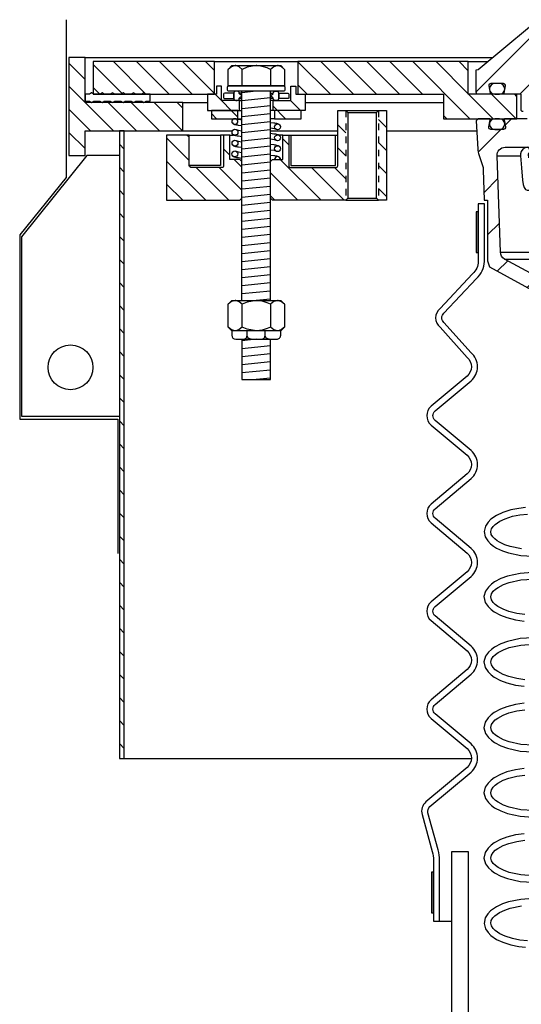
# Model space of a CAD drawing. Extents: x -169 to 7270, y -140 to 2984.
# Tile 45 of 256: x 139 to 147, y 863 to 878. Entities that reach past the tile are written whole.
import ezdxf

# ---------------------------------------------------------------- set-up
doc = ezdxf.new("R2010")
doc.units = 0
doc.header["$MEASUREMENT"] = 0
doc.linetypes.add('HIDDEN5', pattern=[0.05, 0.025, -0.025])
doc.layers.get('DEFPOINTS').update_dxf_attribs({"linetype": 'CONTINUOUS'})
for name, color, linetype in [('FRP-SUMP', 2, 'CONTINUOUS'), ('MULTI-PORT-MANHOLE', 4, 'CONTINUOUS'), ('MULTI-PORT-MANHOLE-HATCH', 252, 'CONTINUOUS'), ('MULTI-PORT-SHROUD', 1, 'CONTINUOUS'), ('MULTI-PORT-SPILL-BUCKET', 1, 'CONTINUOUS'), ('MULTI-PORT-SPILL-BUCKET-HATCH', 7, 'CONTINUOUS'), ('MULTI-PORT-SPILL-BUCKET-MANHOLE', 2, 'CONTINUOUS'), ('MULTI-PORT-SPILL-BUCKET-MANHOLE-HATCH', 7, 'CONTINUOUS'), ('MULTI-PORT-SPILL-BUCKET-SHROUD', 1, 'CONTINUOUS')]:
    doc.layers.add(name, color=color, linetype=linetype)
pattern_1 = [(135, (8142.92032, -300.3843), (0.176776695, 0.176776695), [])]

msp = doc.modelspace()

# ---------------------------------------------------------------- hatches: boundary and pattern name
at = {"layer": 'MULTI-PORT-MANHOLE-HATCH', "linetype": 'Continuous'}
h = msp.add_hatch(dxfattribs=at)
h.set_pattern_fill('LINE', color=256, scale=2, angle=45, style=0)
h.set_pattern_definition(pattern_1)
h.paths.add_polyline_path([(140.0304, 875.64028), (140.0304, 876.01528), (141.5304, 876.01528), (141.5304, 876.45278), (140.0304, 876.45278), (140.0304, 877.14028), (139.7804, 877.14028), (139.7804, 875.64028)])
h = msp.add_hatch(dxfattribs=at)
h.set_pattern_fill('LINE', color=256, scale=2, angle=45, style=0)
h.set_pattern_definition(pattern_1)
h.paths.add_polyline_path([(142.01478, 877.07778), (140.1554, 877.07778), (140.1554, 876.57778), (142.01478, 876.57778)])
h = msp.add_hatch(dxfattribs=at)
h.set_pattern_fill('LINE', color=256, scale=2, angle=45, style=0)
h.set_pattern_definition(pattern_1)
h.paths.add_polyline_path([(146.6554, 876.20278), (146.6554, 876.57778), (145.9054, 876.57778), (145.9054, 877.07778), (143.29603, 877.07778), (143.29603, 876.57778), (145.5304, 876.57778), (145.5304, 876.20278)])
h = msp.add_hatch(dxfattribs=at)
h.set_pattern_fill('LINE', color=256, scale=2, angle=45, style=0)
h.set_pattern_definition(pattern_1)
h.paths.add_polyline_path([(142.39759, 876.48403), (142.12415, 876.48403), (142.12415, 876.70278), (142.04603, 876.70278), (142.04603, 876.57778), (141.9054, 876.57778), (141.9054, 876.32778), (142.39759, 876.32778)])
h.paths.add_polyline_path([(143.4054, 876.57778), (143.26478, 876.57778), (143.26478, 876.70278), (143.18665, 876.70278), (143.18665, 876.48403), (142.91322, 876.48403), (142.91322, 876.32778), (143.4054, 876.32778)])
h.paths.add_polyline_path([(143.3429, 876.32778), (142.93665, 876.32778), (142.93665, 876.20278), (143.3429, 876.20278)])
h.paths.add_polyline_path([(142.37415, 876.32778), (141.9679, 876.32778), (141.9679, 876.20278), (142.37415, 876.20278)])
h = msp.add_hatch(dxfattribs=at)
h.set_pattern_fill('LINE', color=256, scale=2, angle=45, style=0)
h.set_pattern_definition(pattern_1)
h.paths.add_polyline_path([(144.0304, 876.32778), (143.9054, 876.32778), (143.9054, 875.48403, -0.41421356), (143.87415, 875.45278), (143.18665, 875.45278, -0.41421356), (143.1554, 875.48403), (143.1554, 875.95278), (143.06165, 875.95278), (143.06165, 875.57778), (142.9054, 875.57778), (142.87415, 875.54653), (142.87415, 874.98403), (142.9054, 874.95278), (144.0304, 874.95278)])
h.paths.add_polyline_path([(144.6554, 876.32778), (144.5304, 876.32778), (144.5304, 874.95278), (144.6554, 874.95278)])
h = msp.add_hatch(dxfattribs=at)
h.set_pattern_fill('LINE', color=256, scale=2, angle=45, style=0)
h.set_pattern_definition([(135, (8101.79502, -300.3843), (0.176776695, 0.176776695), [])])
h.paths.add_polyline_path([(140.5554, 866.39028), (140.6301, 866.39028), (140.6301, 876.01528), (140.5554, 876.01528)])
h = msp.add_hatch(dxfattribs=at)
h.set_pattern_fill('LINE', color=256, scale=2, angle=45, style=0)
h.set_pattern_definition(pattern_1)
h.paths.add_polyline_path([(142.43665, 875.54653), (142.4054, 875.57778), (142.24915, 875.57778), (142.24915, 875.95278), (142.1554, 875.95278), (142.1554, 875.48403, -0.41421356), (142.12415, 875.45278), (141.68168, 875.45278), (141.65291, 875.45697), (141.63186, 875.4684), (141.62415, 875.48403), (141.62415, 875.95278), (141.2804, 875.95278), (141.2804, 874.95278), (142.4054, 874.95278), (142.43665, 874.98403)])
at = {"layer": 'MULTI-PORT-SPILL-BUCKET-HATCH', "linetype": 'Continuous'}
h = msp.add_hatch(dxfattribs=at)
h.set_pattern_fill('LINE', color=256, scale=4, angle=45, style=0)
h.set_pattern_definition([(45, (-7684.807, -328.87903), (-0.35355339, 0.35355339), [])])
edge = h.paths.add_edge_path(flags=17)
edge.add_line((147.2179, 875.76528), (147.2179, 876.17153))
edge.add_line((147.2179, 876.17153), (147.24915, 876.20278))
edge.add_line((147.24915, 876.20278), (147.31165, 876.20278))
edge.add_line((147.31165, 876.20278), (147.34463, 876.1698))
edge.add_line((147.34463, 876.1698), (147.36238, 875.83105))
edge.add_arc((147.29997, 875.82778), 0.0625, -89.997947, 3.00213, ccw=False)
edge.add_line((147.29997, 875.76528), (147.2179, 875.76528))
edge = h.paths.add_edge_path()
edge.add_line((148.33985, 873.54653), (148.12137, 873.54653))
edge.add_line((148.12137, 873.54653), (148.12137, 873.17153))
edge.add_line((148.12137, 873.17153), (148.33985, 873.17153))
edge.add_arc((148.33985, 873.23403), 0.0625, 270, 360)
edge.add_line((148.40235, 873.23403), (148.40235, 873.48403))
edge.add_arc((148.33985, 873.48403), 0.0625, 360, 450)
edge = h.paths.add_edge_path()
edge.add_arc((146.47477, 875.64028), 0.125, 90, 182, ccw=False)
edge.add_line((146.47477, 875.76528), (146.8429, 875.76528))
edge.add_line((146.8429, 875.76528), (146.8429, 876.17153))
edge.add_line((146.8429, 876.17153), (146.81165, 876.20278))
edge.add_line((146.81165, 876.20278), (146.4721, 876.20278))
edge.add_arc((146.4721, 876.18778), 0.015, 89.988796, 191.010479)
edge.add_line((146.45738, 876.18492), (146.47855, 876.07599))
edge.add_arc((146.44787, 876.07003), 0.03125, -90.001442, 10.998303, ccw=False)
edge.add_line((146.44787, 876.03878), (146.25593, 876.03878))
edge.add_arc((146.25593, 876.07003), 0.03125, 169.000573, 270.000319, ccw=False)
edge.add_line((146.22526, 876.07599), (146.24643, 876.18492))
edge.add_arc((146.23133, 876.18747), 0.01532, 350.426599, 451.426344)
edge.add_line((146.23095, 876.20278), (146.06014, 876.20278))
edge.add_line((146.06014, 876.20278), (146.03204, 876.17157))
edge.add_line((146.03204, 876.17157), (146.0549, 875.73543))
edge.add_arc((146.30457, 875.74851), 0.25001, 182.999594, 197.899614)
edge.add_line((146.06666, 875.67167), (146.12662, 875.486))
edge.add_arc((145.88873, 875.40916), 0.25, 1.999905, 17.899997, ccw=False)
edge.add_line((146.13857, 875.41789), (146.15481, 874.95278))
edge.add_line((146.15481, 874.95278), (146.20536, 874.95278))
edge.add_line((146.20536, 874.95278), (146.20536, 874.02233))
edge.add_line((146.20536, 874.02233), (146.23281, 873.92934))
edge.add_line((146.23281, 873.92934), (147.04711, 873.4862))
edge.add_arc((146.98736, 873.37641), 0.125, 2.999956, 61.445298, ccw=False)
edge.add_line((147.11219, 873.38295), (147.11672, 873.29653))
edge.add_line((147.11672, 873.29653), (147.4204, 873.29653))
edge.add_line((147.4204, 873.29653), (147.4204, 871.92153))
edge.add_line((147.4204, 871.92153), (147.26165, 871.92153))
edge.add_arc((147.26165, 871.89028), 0.03125, 90, 180)
edge.add_line((147.2304, 871.89028), (147.2304, 871.85903))
edge.add_line((147.2304, 871.85903), (147.30257, 871.73403))
edge.add_line((147.30257, 871.73403), (147.6554, 871.73403))
edge.add_line((147.6554, 871.73403), (147.71425, 873.08187))
edge.add_arc((147.80791, 873.07778), 0.09375, 90, 177.500009, ccw=False)
edge.add_line((147.80791, 873.17153), (147.80791, 873.54653))
edge.add_line((147.80791, 873.54653), (147.45751, 873.54653))
edge.add_arc((147.45751, 873.79652), 0.25, 241.444909, 269.999756, ccw=False)
edge.add_line((147.33801, 873.57694), (146.46668, 874.05111))
edge.add_arc((146.52643, 874.16091), 0.125, 182.000071, 241.445207, ccw=False)
edge.add_line((146.4015, 874.15655), (146.34984, 875.63592))
at = {"layer": 'MULTI-PORT-SPILL-BUCKET-MANHOLE-HATCH', "linetype": 'Continuous'}
h = msp.add_hatch(dxfattribs=at)
h.set_pattern_fill('LINE', color=256, scale=4, angle=45, style=0)
h.set_pattern_definition([(45, (-7820.6095, -300.3843), (-0.35355339, 0.35355339), [])])
edge = h.paths.add_edge_path()
edge.add_line((147.97525, 877.20822), (148.0304, 876.57778))
edge.add_line((148.0304, 876.57778), (147.51193, 876.57778))
edge.add_arc((147.51193, 876.45278), 0.125, 89.999957, 174.999901)
edge.add_line((147.38741, 876.46367), (147.37665, 876.34068))
edge.add_arc((147.34552, 876.3434), 0.03125, 270, 355, ccw=False)
edge.add_line((147.34552, 876.31215), (147.1641, 876.31215))
edge.add_line((147.1641, 876.31215), (147.1641, 876.8434))
edge.add_line((147.1641, 876.8434), (147.0304, 876.92374))
edge.add_line((147.0304, 876.92374), (146.8967, 876.8434))
edge.add_line((146.8967, 876.8434), (146.8967, 876.31215))
edge.add_line((146.8967, 876.31215), (146.74915, 876.31215))
edge.add_arc((146.74915, 876.3434), 0.03125, 180, 270, ccw=False)
edge.add_line((146.7179, 876.3434), (146.7179, 876.57778))
edge.add_line((146.7179, 876.57778), (146.47286, 876.57778))
edge.add_arc((146.47286, 876.5934), 0.01562, 169.000254, 270, ccw=False)
edge.add_line((146.45752, 876.59638), (146.47855, 876.70457))
edge.add_arc((146.44787, 876.71053), 0.03125, 348.999407, 449.999153)
edge.add_line((146.44787, 876.74178), (146.25593, 876.74178))
edge.add_arc((146.25593, 876.71053), 0.03125, 89.998557, 190.998303)
edge.add_line((146.22526, 876.70457), (146.24643, 876.59564))
edge.add_arc((146.2317, 876.59278), 0.01501, -89.975776, 10.991064, ccw=False)
edge.add_line((146.23171, 876.57778), (146.06165, 876.57778))
edge.add_arc((146.06165, 876.60903), 0.03125, 180, 270, ccw=False)
edge.add_line((146.0304, 876.60903), (146.0304, 876.95278))
edge.add_line((146.0304, 876.95278), (146.05872, 876.95809))
edge.add_line((146.05872, 876.95809), (146.84969, 877.61019))
edge.add_arc((146.88936, 877.5619), 0.0625, 90, 129.399472, ccw=False)
edge.add_line((146.88936, 877.6244), (146.93014, 877.60907))
edge.add_line((146.93014, 877.60907), (146.95091, 877.57059))
edge.add_line((146.95091, 877.57059), (146.99619, 877.20364))
edge.add_line((146.99619, 877.20364), (147.00811, 877.16349))
edge.add_line((147.00811, 877.16349), (147.0332, 877.12963))
edge.add_line((147.0332, 877.12963), (147.10541, 877.09683))
edge.add_line((147.10541, 877.09683), (147.25452, 877.10988))
edge.add_arc((147.24362, 877.23441), 0.125, 274.999649, 319.999859)
edge.add_line((147.33938, 877.15406), (147.41397, 877.24295))
edge.add_arc((147.46185, 877.20278), 0.0625, 89.998431, 139.998976, ccw=False)
edge.add_line((147.46185, 877.26528), (147.91298, 877.26528))
edge.add_arc((147.91298, 877.20278), 0.0625, 5, 90, ccw=False)

# ---------------------------------------------------------------- linework, layer by layer
at = {"layer": 'DEFPOINTS'}
msp.add_lwpolyline([(139.74119, 877.72133), (139.74119, 875.30012), (139.02577, 874.42388), (139.02577, 871.59692), (140.5337, 871.59692), (140.5337, 869.53698)], dxfattribs=at)
at = {"layer": 'FRP-SUMP'}
msp.add_lwpolyline([(145.00503, 860.95171, 0.33616492), (144.64013, 860.47031), (144.64013, 858.25665), (144.44862, 858.09596), (144.29, 858.09596), (144.29013, 858.25665), (144.29013, 860.47031, -0.33616492), (144.91045, 861.28869, -0.00312802), (145.47007, 861.44229, 0.33950342), (145.6554, 861.68378), (145.6554, 864.96665), (145.90513, 864.96665), (145.90513, 861.57971, -0.33985649), (145.53384, 861.09656, 0.00350371)], format="xyb", close=True, dxfattribs=at)
at = {"layer": 'MULTI-PORT-MANHOLE', "color": 7, "linetype": 'Continuous'}
for p, q in [((140.0304, 877.14028), (146.27971, 877.14028)), ((142.01478, 877.07778), (143.29603, 877.07778)), ((142.43665, 876.59463), (142.39538, 876.59463)), ((142.39538, 876.51403), (142.43665, 876.51403)), ((142.87415, 876.59463), (142.91543, 876.59463)), ((142.91543, 876.51403), (142.87415, 876.51403)), ((141.5304, 876.45278), (141.9054, 876.45278)), ((142.39759, 876.48403), (142.43665, 876.48403)), ((142.91322, 876.48403), (142.87415, 876.48403)), ((143.4054, 876.45278), (145.5304, 876.45278)), ((142.37415, 876.20278), (142.43665, 876.20278)), ((142.39759, 876.32778), (142.43665, 876.32778)), ((142.91322, 876.32778), (142.87415, 876.32778)), ((142.93665, 876.20278), (142.87415, 876.20278)), ((144.0304, 876.32778), (144.5304, 876.32778)), ((141.5304, 876.01528), (142.28878, 876.01528)), ((141.62416, 875.95278), (142.10718, 875.95278)), ((142.24915, 875.95278), (142.30825, 875.95278)), ((142.87415, 876.01528), (143.9054, 876.01528)), ((143.06165, 875.95278), (143.00256, 875.95278)), ((143.18665, 875.95278), (143.87415, 875.95278)), ((144.6554, 876.01528), (146.04023, 876.01528)), ((144.0304, 874.95278), (144.5304, 874.95278)), ((140.6301, 866.39028), (145.95725, 866.39028))]:
    msp.add_line(p, q, dxfattribs=at)
at = {"layer": 'MULTI-PORT-MANHOLE', "color": 2, "linetype": 'Continuous'}
for p, q in [((142.4389, 876.70463), (142.4389, 876.95911)), ((142.87191, 876.95911), (142.87191, 876.70463)), ((142.43665, 873.41446), (142.43665, 876.62463)), ((142.87415, 873.41446), (142.87415, 876.62463)), ((144.06165, 876.29653), (144.49915, 876.29653)), ((144.06165, 874.98403), (144.49915, 874.98403)), ((142.4389, 873.00848), (142.4389, 873.35645)), ((142.87191, 873.35645), (142.87191, 873.00848))]:
    msp.add_line(p, q, dxfattribs=at)
at = {"layer": 'MULTI-PORT-MANHOLE', "color": 254, "linetype": 'Continuous'}
msp.add_line((145.9054, 877.07778), (146.2039, 877.07778), dxfattribs=at)
at = {"layer": 'MULTI-PORT-MANHOLE', "color": 3, "linetype": 'Continuous'}
msp.add_line((142.43665, 875.52785), (142.43665, 876.46753), dxfattribs=at)
at = {"layer": 'MULTI-PORT-MANHOLE', "color": 1, "linetype": 'HIDDEN5', "ltscale": 0.4}
for p, q in [((144.0304, 876.32778), (144.0304, 874.95278)), ((144.5304, 876.32778), (144.5304, 874.95278))]:
    msp.add_line(p, q, dxfattribs=at)
at = {"layer": 'MULTI-PORT-MANHOLE', "linetype": 'Continuous'}
for points in [[(140.0304, 875.64028), (140.0304, 876.01528), (141.5304, 876.01528), (141.5304, 876.45278), (140.0304, 876.45278), (140.0304, 877.14028), (139.7804, 877.14028), (139.7804, 875.64028)], [(142.01478, 877.07778), (140.1554, 877.07778), (140.1554, 876.57778), (142.01478, 876.57778)], [(146.6554, 876.20278), (146.6554, 876.57778), (145.9054, 876.57778), (145.9054, 877.07778), (143.29603, 877.07778), (143.29603, 876.57778), (145.5304, 876.57778), (145.5304, 876.20278)], [(140.5554, 866.39028), (140.6301, 866.39028), (140.6301, 876.01528), (140.5554, 876.01528), (140.5554, 866.39028)]]:
    msp.add_lwpolyline(points, close=True, dxfattribs=at)
at = {"layer": 'MULTI-PORT-MANHOLE', "color": 2, "linetype": 'Continuous'}
for points in [[(142.2804, 876.70463), (142.22239, 876.70463), (142.22239, 876.95911), (142.2804, 877.01713), (143.0304, 877.01713), (143.08842, 876.95911), (143.08842, 876.70463), (143.0304, 876.70463)], [(142.12415, 876.70278), (142.04603, 876.70278), (142.04603, 876.57778), (141.9054, 876.57778), (141.9054, 876.32778), (142.39759, 876.32778), (142.39759, 876.48403), (142.12415, 876.48403)], [(143.18665, 876.70278), (143.26478, 876.70278), (143.26478, 876.57778), (143.4054, 876.57778), (143.4054, 876.32778), (142.91322, 876.32778), (142.91322, 876.48403), (143.18665, 876.48403)], [(142.37415, 876.20278), (142.37415, 876.32778), (141.9679, 876.32778), (141.9679, 876.20278), (142.37415, 876.20278)], [(142.93665, 876.20278), (143.3429, 876.20278), (143.3429, 876.32778), (142.93665, 876.32778), (142.93665, 876.20278)], [(144.49915, 874.98403), (144.49915, 876.29653), (144.5304, 876.32778), (144.6554, 876.32778), (144.6554, 874.95278), (144.5304, 874.95278)], [(142.2804, 872.95046), (142.22239, 873.00848), (142.22239, 873.35645), (142.2804, 873.41446), (143.0304, 873.41446), (143.08842, 873.35645), (143.08842, 873.00848), (143.0304, 872.95046)]]:
    msp.add_lwpolyline(points, close=True, dxfattribs=at)
for points in [[(143.08842, 876.95911), (143.04329, 876.99644), (142.99375, 877.01713), (142.98016, 877.01713), (142.98016, 877.01713), (142.92389, 877.00061), (142.87191, 876.95911), (142.82331, 876.98125), (142.74765, 877.00595), (142.6664, 877.01697), (142.6554, 877.01713), (142.51589, 876.99202), (142.4389, 876.95911), (142.39377, 876.99644), (142.34424, 877.01713), (142.33064, 877.01713), (142.27437, 877.00061), (142.22239, 876.95911)], [(143.08842, 873.35645), (143.04329, 873.39378), (142.99375, 873.41446), (142.98016, 873.41446), (142.98016, 873.41446), (142.92389, 873.39795), (142.87191, 873.35645), (142.82331, 873.37859), (142.74765, 873.40329), (142.6664, 873.4143), (142.6554, 873.41446), (142.51589, 873.38936), (142.4389, 873.35645), (142.39377, 873.39378), (142.34424, 873.41446), (142.33064, 873.41446), (142.27437, 873.39795), (142.22239, 873.35645)], [(143.08842, 873.00848), (143.04329, 872.97115), (142.99375, 872.95046), (142.98016, 872.95046), (142.98016, 872.95046), (142.92389, 872.96698), (142.87191, 873.00848), (142.82331, 872.98634), (142.74765, 872.96164), (142.6664, 872.95062), (142.6554, 872.95046), (142.51589, 872.97557), (142.4389, 873.00848), (142.39377, 872.97115), (142.34424, 872.95046), (142.33064, 872.95046), (142.27437, 872.96698), (142.22239, 873.00848)], [(142.43665, 872.82047), (142.43665, 872.20313), (142.87415, 872.20313), (142.87415, 872.82046)]]:
    msp.add_lwpolyline(points, dxfattribs=at)
for points in [[(142.23153, 876.70463), (143.07928, 876.70463, -0.41421356), (143.0949, 876.689), (143.0949, 876.64026, -0.41421356), (143.07928, 876.62463), (142.23153, 876.62463, -0.41421356), (142.21591, 876.64026), (142.21591, 876.689, -0.41421356)], [(144.0304, 874.95278), (142.9054, 874.95278), (142.87415, 874.98403), (142.87415, 875.54653), (142.9054, 875.57778), (143.06165, 875.57778), (143.06165, 875.95278), (143.1554, 875.95278), (143.1554, 875.48403, 0.41421356), (143.18665, 875.45278), (143.87415, 875.45278, 0.41421356), (143.9054, 875.48403), (143.9054, 876.32778), (144.0304, 876.32778), (144.06165, 876.29653), (144.06165, 874.98403)], [(141.62415, 875.48403), (141.62415, 875.95278), (141.2804, 875.95278), (141.2804, 874.95278), (142.4054, 874.95278), (142.43665, 874.98403), (142.43665, 875.54653), (142.4054, 875.57778), (142.24915, 875.57778), (142.24915, 875.95278), (142.1554, 875.95278), (142.1554, 875.48403, -0.41421356), (142.12415, 875.45278), (141.68168, 875.45278), (141.65291, 875.45697), (141.63186, 875.4684)]]:
    msp.add_lwpolyline(points, format="xyb", close=True, dxfattribs=at)
at = {"layer": 'MULTI-PORT-MANHOLE', "color": 7, "linetype": 'Continuous'}
msp.add_lwpolyline([(140.13611, 876.60078), (140.12965, 876.60078), (140.0954, 876.58078), (140.0304, 876.58078), (140.0304, 876.47278), (140.0954, 876.47278), (140.12965, 876.45278), (140.1639, 876.47278), (140.2559, 876.47278), (140.29015, 876.45278), (140.3244, 876.47278), (140.4164, 876.47278), (140.45065, 876.45278), (140.4849, 876.47278), (140.5769, 876.47278), (140.61115, 876.45278), (140.6454, 876.47278), (140.7374, 876.47278), (140.77165, 876.45278), (140.8059, 876.47278), (140.8979, 876.47278), (140.93215, 876.45278), (140.9664, 876.47278), (141.0304, 876.47278), (141.0304, 876.58078), (140.9664, 876.58078), (140.93215, 876.60078), (140.8979, 876.58078), (140.8059, 876.58078), (140.77165, 876.60078), (140.7374, 876.58078), (140.6454, 876.58078), (140.61115, 876.60078), (140.5769, 876.58078), (140.4849, 876.58078), (140.45065, 876.60078), (140.4164, 876.58078), (140.3244, 876.58078), (140.29015, 876.60078), (140.2559, 876.58078), (140.1639, 876.58078), (140.12965, 876.60078)], dxfattribs=at)
for points in [[(142.3104, 876.51533), (142.3104, 876.59333), (142.17103, 876.59333, 0.41421356), (142.1554, 876.57771), (142.1554, 876.53015, 0.41421356), (142.1654, 876.51452), (142.3104, 876.51452)], [(142.3104, 876.51528, 0.41421356), (142.34165, 876.48403), (142.36415, 876.48403, 0.41421356), (142.3954, 876.51528), (142.3954, 876.51916), (142.43601, 876.55433), (142.3954, 876.5895), (142.3954, 876.59338, 0.41421356), (142.36415, 876.62463), (142.34165, 876.62463, 0.41421356), (142.3104, 876.59338), (142.3104, 876.51403)], [(143.0004, 876.51528, -0.41421356), (142.96915, 876.48403), (142.94665, 876.48403, -0.41421356), (142.9154, 876.51528), (142.9154, 876.51916), (142.8748, 876.55433), (142.9154, 876.5895), (142.9154, 876.59338, -0.41421356), (142.94665, 876.62463), (142.96915, 876.62463, -0.41421356), (143.0004, 876.59338), (143.0004, 876.51403)], [(143.0004, 876.51533), (143.0004, 876.59333), (143.13978, 876.59333, -0.41421356), (143.1554, 876.57771), (143.1554, 876.53015, -0.41421356), (143.1454, 876.51452), (143.0004, 876.51452)]]:
    msp.add_lwpolyline(points, format="xyb", dxfattribs=at)
at = {"layer": 'MULTI-PORT-MANHOLE', "color": 1, "linetype": 'Continuous'}
for points in [[(142.30815, 876.20278, 4.45498163), (142.34668, 876.20278)], [(143.02678, 875.57778, 0.98838487), (142.93664, 875.57778)]]:
    msp.add_lwpolyline(points, format="xyb", close=True, dxfattribs=at)
for points in [[(142.43665, 876.18311), (142.3897, 876.19002), (142.37502, 876.19232), (142.34712, 876.20278)], [(142.43665, 876.09285), (142.38401, 876.09989), (142.37153, 876.10173), (142.36009, 876.10356), (142.34219, 876.10677), (142.32587, 876.11122), (142.31834, 876.11384), (142.3106, 876.11736), (142.30559, 876.12025), (142.30024, 876.12414), (142.29546, 876.12855), (142.29086, 876.13413), (142.28657, 876.14147), (142.28432, 876.14879)], [(142.87415, 876.14611), (142.92555, 876.13924), (142.93803, 876.1374), (142.94946, 876.13557), (142.96737, 876.13236), (142.98369, 876.12791), (142.99122, 876.12529), (142.99896, 876.12177), (143.00397, 876.11888), (143.00932, 876.11499), (143.01409, 876.11058), (143.0187, 876.105), (143.02298, 876.09766), (143.02523, 876.09034)], [(142.96632, 876.0349), (142.93454, 876.04681), (142.87415, 876.05572)], [(142.1554, 875.95278), (142.10718, 875.95278), (142.10718, 875.48403), (141.62416, 875.48403)], [(142.43665, 875.92617), (142.38569, 875.93298), (142.37321, 875.93482), (142.36178, 875.93665), (142.34387, 875.93986), (142.32755, 875.94431), (142.32002, 875.94693), (142.31228, 875.95045), (142.30727, 875.95334), (142.30192, 875.95723), (142.29715, 875.96164), (142.29254, 875.96722), (142.28825, 875.97456), (142.28601, 875.98188)], [(142.34492, 876.03732), (142.3767, 876.02541), (142.43665, 876.01656)], [(142.87415, 875.97927), (142.92555, 875.9724), (142.93803, 875.97056), (142.94946, 875.96872), (142.96737, 875.96551), (142.98369, 875.96106), (142.99122, 875.95844), (142.99896, 875.95493), (143.00397, 875.95204), (143.00932, 875.94815), (143.01409, 875.94374), (143.0187, 875.93816), (143.02298, 875.93082), (143.02523, 875.92349)], [(143.1554, 875.95278), (143.18665, 875.95278), (143.18665, 875.48403), (143.87415, 875.48403), (143.87415, 875.95278), (143.9054, 875.95278)], [(142.43665, 875.75922), (142.38569, 875.76603), (142.37321, 875.76787), (142.36178, 875.7697), (142.34387, 875.77291), (142.32755, 875.77736), (142.32002, 875.77998), (142.31228, 875.7835), (142.30727, 875.78639), (142.30192, 875.79028), (142.29715, 875.79469), (142.29254, 875.80027), (142.28825, 875.80761), (142.28601, 875.81494)], [(142.34492, 875.87037), (142.3767, 875.85846), (142.43665, 875.84961)], [(142.96632, 875.86805), (142.93454, 875.87997), (142.87415, 875.88888)], [(142.87415, 875.8123), (142.92555, 875.80543), (142.93803, 875.80359), (142.94946, 875.80176), (142.96737, 875.79855), (142.98369, 875.7941), (142.99122, 875.79148), (142.99896, 875.78796), (143.00397, 875.78507), (143.00932, 875.78118), (143.01409, 875.77677), (143.0187, 875.77119), (143.02298, 875.76385), (143.02523, 875.75653)], [(142.43665, 875.59351), (142.38385, 875.60057), (142.37137, 875.60241), (142.35994, 875.60424), (142.34203, 875.60745), (142.32571, 875.6119), (142.31818, 875.61452), (142.31044, 875.61804), (142.30543, 875.62093), (142.30008, 875.62482), (142.29531, 875.62923), (142.2907, 875.63481), (142.28641, 875.64215), (142.28417, 875.64948)], [(142.34492, 875.70466), (142.3767, 875.69275), (142.43665, 875.6839)], [(142.96632, 875.70109), (142.93454, 875.713), (142.87415, 875.72191)], [(142.87415, 875.6462), (142.92512, 875.63939), (142.9376, 875.63754), (142.94903, 875.63571), (142.96694, 875.6325), (142.98326, 875.62805), (142.99079, 875.62543), (142.99853, 875.62191), (143.00354, 875.61902), (143.00889, 875.61514), (143.01366, 875.61073), (143.01827, 875.60514), (143.02255, 875.5978), (143.0248, 875.59048)]]:
    msp.add_lwpolyline(points, dxfattribs=at)
at = {"layer": 'MULTI-PORT-MANHOLE', "linetype": 'Continuous'}
msp.add_lwpolyline([(140.5554, 875.64028), (140.0554, 875.64028), (139.0554, 874.39028), (139.0554, 871.64028), (140.5554, 871.64028)], dxfattribs=at)
at = {"layer": 'MULTI-PORT-MANHOLE', "color": 2, "linetype": 'Continuous'}
for points in [[(142.2804, 872.95046), (142.2804, 872.88297, 0.41421241), (142.3429, 872.82047), (142.9679, 872.82046, 0.41421472), (143.0304, 872.88296), (143.0304, 872.95046)], [(142.45542, 872.82047, 0.41186067), (142.51741, 872.88296), (142.51741, 872.95046)], [(142.57941, 872.82047, -0.41186067), (142.51741, 872.88296), (142.51741, 872.95046)], [(142.7314, 872.82047, 0.41186067), (142.79339, 872.88296), (142.79339, 872.95046)], [(142.85539, 872.82047, -0.41186067), (142.79339, 872.88296), (142.79339, 872.95046)]]:
    msp.add_lwpolyline(points, format="xyb", dxfattribs=at)
at = {"layer": 'MULTI-PORT-MANHOLE', "color": 1, "linetype": 'Continuous'}
for centre in [(142.98214, 876.0771), (142.3291, 875.99512), (142.98214, 875.91026), (142.3291, 875.82817), (142.98214, 875.74329), (142.32726, 875.66271)]:
    msp.add_circle(centre, 0.04508, dxfattribs=at)
at = {"layer": 'MULTI-PORT-MANHOLE', "linetype": 'Continuous'}
msp.add_circle((139.8054, 872.39028), 0.34375, dxfattribs=at)
at = {"layer": 'MULTI-PORT-MANHOLE-HATCH'}
for p, q in [((142.6554, 876.62463), (142.43665, 876.60184)), ((142.87415, 876.52395), (142.43665, 876.47837)), ((142.87415, 876.40049), (142.43665, 876.3549)), ((142.87415, 876.27702), (142.43665, 876.23144)), ((142.87415, 876.27702), (142.43665, 876.23144)), ((142.87415, 876.15355), (142.43665, 876.10797)), ((142.87415, 876.03008), (142.43665, 875.9845)), ((142.87415, 876.03008), (142.43665, 875.9845)), ((142.87415, 875.90661), (142.43665, 875.86103)), ((142.87415, 875.78315), (142.43665, 875.73756)), ((142.87415, 875.78315), (142.43665, 875.73756)), ((142.87415, 875.65968), (142.43665, 875.6141)), ((142.87415, 875.53621), (142.43665, 875.49063)), ((142.87415, 875.53621), (142.43665, 875.49063)), ((142.87415, 875.41274), (142.43665, 875.36716)), ((142.87415, 875.28927), (142.43665, 875.24369)), ((142.87415, 875.28927), (142.43665, 875.24369)), ((142.87415, 875.16581), (142.43665, 875.12022)), ((142.87415, 875.04234), (142.43665, 874.99676)), ((142.87415, 875.04234), (142.43665, 874.99676)), ((142.87415, 874.91887), (142.43665, 874.87329)), ((142.87415, 874.7954), (142.43665, 874.74982)), ((142.87415, 874.7954), (142.43665, 874.74982)), ((142.87415, 874.67193), (142.43665, 874.62635)), ((142.87415, 874.54847), (142.43665, 874.50288)), ((142.87415, 874.54847), (142.43665, 874.50288)), ((142.87415, 874.425), (142.43665, 874.37942)), ((142.87415, 874.30153), (142.43665, 874.25595)), ((142.87415, 874.30153), (142.43665, 874.25595)), ((142.87415, 874.17806), (142.43665, 874.13248)), ((142.87415, 874.05459), (142.43665, 874.00901)), ((142.87415, 874.05459), (142.43665, 874.00901)), ((142.87415, 873.93113), (142.43665, 873.88554)), ((142.87415, 873.80766), (142.43665, 873.76208)), ((142.87415, 873.80766), (142.43665, 873.76208)), ((142.87415, 873.68419), (142.43665, 873.63861)), ((142.87415, 873.56072), (142.43665, 873.51514)), ((142.87415, 873.56072), (142.43665, 873.51514)), ((142.87415, 873.43725), (142.6554, 873.41446)), ((142.65541, 872.82047), (142.43666, 872.79767)), ((142.87416, 872.71979), (142.43666, 872.67421)), ((142.87416, 872.59632), (142.43666, 872.55074)), ((142.87415, 872.47285), (142.43665, 872.42727)), ((142.87415, 872.34938), (142.43665, 872.3038)), ((142.87415, 872.22592), (142.6554, 872.20313))]:
    msp.add_line(p, q, dxfattribs=at)
at = {"layer": 'MULTI-PORT-SHROUD', "color": 7}
msp.add_line((145.4679, 863.89911), (145.6554, 863.89911), dxfattribs=at)
at = {"layer": 'MULTI-PORT-SHROUD', "color": 1, "linetype": 'Continuous'}
msp.add_lwpolyline([(145.35625, 864.96421, -0.06721269), (145.37415, 864.83159), (145.37415, 863.89911), (145.4679, 863.89911), (145.4679, 864.83159, 0.06721269), (145.44664, 864.98908), (145.29015, 865.55796, -0.29327737), (145.32028, 865.65464), (145.95074, 866.18366, 0.46630694), (145.95074, 866.61456), (145.39928, 867.0773, -0.46630723), (145.39928, 867.22093), (145.95074, 867.68366, 0.46630723), (145.95074, 868.11456), (145.39928, 868.5773, -0.46630723), (145.39928, 868.72093), (145.95074, 869.18366, 0.46630723), (145.95074, 869.61456), (145.39928, 870.0773, -0.46630723), (145.39928, 870.22093), (145.95074, 870.68366, 0.46630723), (145.95074, 871.11456), (145.39928, 871.5773, -0.46630723), (145.39928, 871.72093), (145.95074, 872.18366, 0.46630723), (145.95074, 872.61456), (145.53564, 873.0773, -0.46630817), (145.53564, 873.22093), (146.03261, 873.75236, 0.22169529), (146.1554, 874.01569), (146.1554, 874.89911), (146.06165, 874.89911), (146.06165, 874.01569, -0.22169529), (145.97235, 873.82418), (145.47538, 873.29275, 0.46630908), (145.47538, 873.00548), (145.89048, 872.54275, -0.46630905), (145.89048, 872.25548), (145.33901, 871.79275, 0.46630905), (145.33901, 871.50548), (145.89048, 871.04275, -0.46630905), (145.89048, 870.75548), (145.33901, 870.29275, 0.46630905), (145.33901, 870.00548), (145.89048, 869.54275, -0.46630905), (145.89048, 869.25548), (145.33901, 868.79275, 0.46630905), (145.33901, 868.50548), (145.89048, 868.04275, -0.46630905), (145.89048, 867.75548), (145.33901, 867.29275, 0.46630905), (145.33901, 867.00548), (145.89048, 866.54275, -0.46630785), (145.89048, 866.25548), (145.26002, 865.72646, 0.29327778), (145.19975, 865.53309), (145.35624, 864.96421)], format="xyb", dxfattribs=at)
at = {"layer": 'MULTI-PORT-SHROUD', "color": 7, "linetype": 'Continuous'}
for points in [[(146.06165, 874.14911), (146.06165, 874.77411), (146.03165, 874.77411), (146.03165, 874.14911)], [(145.37415, 864.02411), (145.37415, 864.64911), (145.34415, 864.64911), (145.34415, 864.02411)]]:
    msp.add_lwpolyline(points, close=True, dxfattribs=at)
at = {"layer": 'MULTI-PORT-SPILL-BUCKET', "color": 7, "linetype": 'Continuous'}
for p, q in [((146.34984, 875.63592), (146.70808, 875.63592)), ((146.4015, 874.15655), (159.9093, 874.15655)), ((146.46668, 874.05111), (159.84413, 874.05111))]:
    msp.add_line(p, q, dxfattribs=at)
at = {"layer": 'MULTI-PORT-SPILL-BUCKET', "linetype": 'Continuous'}
for points in [[(146.81165, 876.20278), (146.4721, 876.20278, 0.47174628), (146.45738, 876.18492), (146.47855, 876.07599, -0.47162926), (146.44787, 876.03878), (146.25593, 876.03878, -0.47162926), (146.22526, 876.07599), (146.24643, 876.18492, 0.47162926), (146.23095, 876.20278), (146.06014, 876.20278), (146.03204, 876.17157), (146.0549, 875.73543, 0.06510535), (146.06666, 875.67167), (146.12662, 875.486, -0.06948876), (146.13857, 875.41789), (146.15481, 874.95278), (146.20536, 874.95278), (146.20536, 874.02233), (146.23281, 873.92934), (147.04711, 873.4862, -0.26069176)], [(146.34984, 875.63591, -0.42447482), (146.47477, 875.76528), (146.8429, 875.76528)], [(147.33801, 873.57694), (146.46668, 874.05111, -0.265356), (146.4015, 874.15655), (146.34984, 875.63592)]]:
    msp.add_lwpolyline(points, format="xyb", dxfattribs=at)
at = {"layer": 'MULTI-PORT-SPILL-BUCKET', "color": 7, "linetype": 'Continuous'}
msp.add_lwpolyline([(146.2359, 876.11878, 0.41421356), (146.3159, 876.03878), (146.3879, 876.03878, 0.41421356), (146.4679, 876.11878), (146.4679, 876.12278, 0.41421356), (146.3879, 876.20278), (146.3159, 876.20278, 0.41421356), (146.2359, 876.12278)], format="xyb", dxfattribs=at)
msp.add_lwpolyline([(146.83687, 875.60278), (146.83218, 875.65547), (146.83292, 875.66603), (146.83694, 875.67549), (146.84379, 875.68277), (146.85264, 875.68696), (146.85927, 875.68781), (146.847, 875.74334), (146.82394, 875.76528), (146.77991, 875.75616), (146.7466, 875.73414), (146.72218, 875.70154), (146.70943, 875.66198), (146.70808, 875.63592), (146.72471, 875.45139), (146.74204, 875.2607), (146.75234, 875.19588), (146.76817, 875.14785), (146.78853, 875.11656), (146.81121, 875.10576), (146.82175, 875.10576), (146.9072, 875.10576)], dxfattribs=at)
at = {"layer": 'MULTI-PORT-SPILL-BUCKET-MANHOLE', "color": 7, "linetype": 'Continuous'}
msp.add_line((146.2359, 876.66178), (146.2359, 876.65778), dxfattribs=at)
at = {"layer": 'MULTI-PORT-SPILL-BUCKET-MANHOLE', "linetype": 'Continuous'}
msp.add_lwpolyline([(146.74915, 876.31215, -0.41421356), (146.7179, 876.3434), (146.7179, 876.57778), (146.47286, 876.57778, -0.47162926), (146.45752, 876.59638), (146.47855, 876.70457, 0.47162926), (146.44787, 876.74178), (146.25593, 876.74178, 0.47162926), (146.22526, 876.70457), (146.24643, 876.59564, -0.47145376), (146.23171, 876.57778), (146.06165, 876.57778, -0.41421356), (146.0304, 876.60903), (146.0304, 876.95278), (146.05872, 876.95809), (146.84969, 877.61019, -0.17362646)], format="xyb", dxfattribs=at)
at = {"layer": 'MULTI-PORT-SPILL-BUCKET-MANHOLE', "color": 7, "linetype": 'Continuous'}
msp.add_lwpolyline([(146.2359, 876.65778, 0.41421356), (146.3159, 876.57778), (146.3879, 876.57778, 0.41421356), (146.4679, 876.65778), (146.4679, 876.66178, 0.41421356), (146.3879, 876.74178), (146.3159, 876.74178, 0.41421356), (146.2359, 876.66178)], format="xyb", dxfattribs=at)
at = {"layer": 'MULTI-PORT-SPILL-BUCKET-SHROUD', "color": 1, "linetype": 'Continuous'}
for points in [[(146.78539, 870.23835), (146.68488, 870.22795), (146.55993, 870.20274), (146.43694, 870.16276), (146.34374, 870.11927), (146.25686, 870.05966), (146.21159, 870.01509), (146.17151, 869.95517), (146.15141, 869.87375), (146.16771, 869.7903), (146.20715, 869.72761), (146.25067, 869.68333), (146.29516, 869.64883), (146.34201, 869.61964), (146.43201, 869.57658), (146.52713, 869.54401), (146.71314, 869.50542), (146.90027, 869.4937, -1.02213573)], [(146.77748, 867.59916), (146.65358, 867.61645), (146.53224, 867.64712), (146.44421, 867.68013), (146.36143, 867.72493), (146.32335, 867.75291), (146.28957, 867.786), (146.26313, 867.82602), (146.25298, 867.87152), (146.26556, 867.91654), (146.2931, 867.95547), (146.3274, 867.98782), (146.36574, 868.01531), (146.44873, 868.05926), (146.53668, 868.09172), (146.71737, 868.13155), (146.90293, 868.14373, 1.00000017)], [(146.76834, 867.23799), (146.63427, 867.21926), (146.50221, 867.18587), (146.40249, 867.14846), (146.30757, 867.09706), (146.25822, 867.06075), (146.21178, 867.01519), (146.16936, 866.95079), (146.14992, 866.8627), (146.17413, 866.77689), (146.2175, 866.71577), (146.26397, 866.67204), (146.31328, 866.63673), (146.40819, 866.58654), (146.50887, 866.54943), (146.7037, 866.50655), (146.90014, 866.4937, -1.01873998)], [(146.76838, 866.23799), (146.63436, 866.21929), (146.50235, 866.18592), (146.40266, 866.14855), (146.30777, 866.09719), (146.25843, 866.06093), (146.212, 866.01545), (146.16954, 865.95119), (146.14991, 865.86321), (146.17391, 865.77731), (146.21722, 865.71608), (146.26367, 865.67228), (146.31297, 865.63693), (146.40784, 865.58669), (146.50848, 865.54955), (146.70325, 865.50662), (146.90014, 865.49369, -1.01877171)], [(146.76839, 865.23799), (146.63437, 865.21929), (146.50235, 865.18592), (146.40267, 865.14855), (146.30777, 865.09719), (146.25844, 865.06093), (146.21201, 865.01545), (146.16955, 864.95119), (146.14991, 864.8632), (146.17392, 864.77731), (146.21723, 864.71608), (146.26368, 864.67228), (146.31297, 864.63693), (146.40784, 864.58669), (146.50848, 864.54955), (146.70326, 864.50662), (146.90014, 864.49369, -1.0221364)]]:
    msp.add_lwpolyline(points, format="xyb", dxfattribs=at)
for points in [[(146.72649, 869.60478), (146.55359, 869.64065), (146.46991, 869.6693), (146.39017, 869.70745), (146.35239, 869.73099), (146.31728, 869.75823), (146.28605, 869.79001), (146.26228, 869.82777), (146.25379, 869.87124), (146.26439, 869.91416), (146.28903, 869.951), (146.32072, 869.98221), (146.3935, 870.03214), (146.47368, 870.06955), (146.58536, 870.10586), (146.69995, 870.12898), (146.8168, 870.14107)], [(146.89044, 869.24312), (146.70326, 869.23084), (146.50848, 869.1879), (146.40784, 869.15076), (146.31297, 869.10052), (146.26368, 869.06518), (146.21723, 869.02137), (146.17392, 868.96014), (146.14991, 868.87425), (146.16955, 868.78626), (146.21201, 868.722), (146.25844, 868.67652), (146.30777, 868.64026), (146.40267, 868.58891), (146.50235, 868.55153), (146.63437, 868.51817), (146.76839, 868.49946)], [(146.77749, 868.59916), (146.65359, 868.61645), (146.53225, 868.64712), (146.44422, 868.68013), (146.36144, 868.72493), (146.32336, 868.75291), (146.28958, 868.786), (146.26314, 868.82602), (146.25298, 868.87152), (146.26557, 868.91654), (146.29311, 868.95547), (146.3274, 868.98782), (146.36575, 869.01531), (146.44874, 869.05926), (146.53669, 869.09172), (146.71738, 869.13155), (146.89699, 869.14334)], [(146.90014, 868.24376), (146.70325, 868.23084), (146.50848, 868.1879), (146.40784, 868.15076), (146.31297, 868.10052), (146.26367, 868.06518), (146.21722, 868.02137), (146.17391, 867.96014), (146.14991, 867.87425), (146.16954, 867.78626), (146.212, 867.72201), (146.25843, 867.67652), (146.30777, 867.64026), (146.40266, 867.58891), (146.50235, 867.55153), (146.63436, 867.51817), (146.76839, 867.49946)], [(146.90293, 866.59373), (146.71779, 866.60584), (146.53704, 866.64562), (146.44904, 866.67806), (146.366, 866.72197), (146.32763, 866.74944), (146.29329, 866.78177), (146.26568, 866.82067), (146.25299, 866.86567), (146.26303, 866.91121), (146.28942, 866.95128), (146.32319, 866.9844), (146.36127, 867.01241), (146.44406, 867.05725), (146.53212, 867.09029), (146.6535, 867.12098), (146.77744, 867.13829)], [(146.90293, 865.59373), (146.71737, 865.6059), (146.53668, 865.64573), (146.44873, 865.67819), (146.36574, 865.72214), (146.3274, 865.74963), (146.2931, 865.78198), (146.26556, 865.82092), (146.25298, 865.86593), (146.26313, 865.91144), (146.28957, 865.95145), (146.32335, 865.98454), (146.36143, 866.01253), (146.44421, 866.05732), (146.53224, 866.09033), (146.65358, 866.121), (146.77748, 866.13829)], [(146.90294, 864.59373), (146.71738, 864.6059), (146.53669, 864.64573), (146.44874, 864.67819), (146.36575, 864.72214), (146.3274, 864.74963), (146.29311, 864.78198), (146.26557, 864.82092), (146.25298, 864.86593), (146.26314, 864.91144), (146.28958, 864.95145), (146.32336, 864.98454), (146.36143, 865.01253), (146.44422, 865.05732), (146.53225, 865.09033), (146.65359, 865.121), (146.77749, 865.13829)], [(146.90027, 864.24375), (146.71314, 864.23203), (146.52713, 864.19344), (146.43201, 864.16087), (146.34201, 864.11782), (146.29516, 864.08862), (146.25067, 864.05412), (146.20715, 864.00984), (146.16771, 863.94715), (146.15141, 863.8637), (146.17151, 863.78228), (146.21159, 863.72237), (146.25686, 863.67779), (146.34374, 863.61818), (146.43694, 863.5747), (146.55993, 863.53471), (146.68488, 863.5095), (146.78539, 863.4991)], [(146.8168, 863.59639), (146.69995, 863.60848), (146.58536, 863.63159), (146.47368, 863.66791), (146.3935, 863.70531), (146.32072, 863.75524), (146.28903, 863.78646), (146.26439, 863.82329), (146.25379, 863.86621), (146.26228, 863.90968), (146.28605, 863.94745), (146.31728, 863.97923), (146.35239, 864.00646), (146.39017, 864.03001), (146.46991, 864.06815), (146.55359, 864.0968), (146.72649, 864.13267)]]:
    msp.add_lwpolyline(points, dxfattribs=at)

doc.saveas('drawing.dxf')
